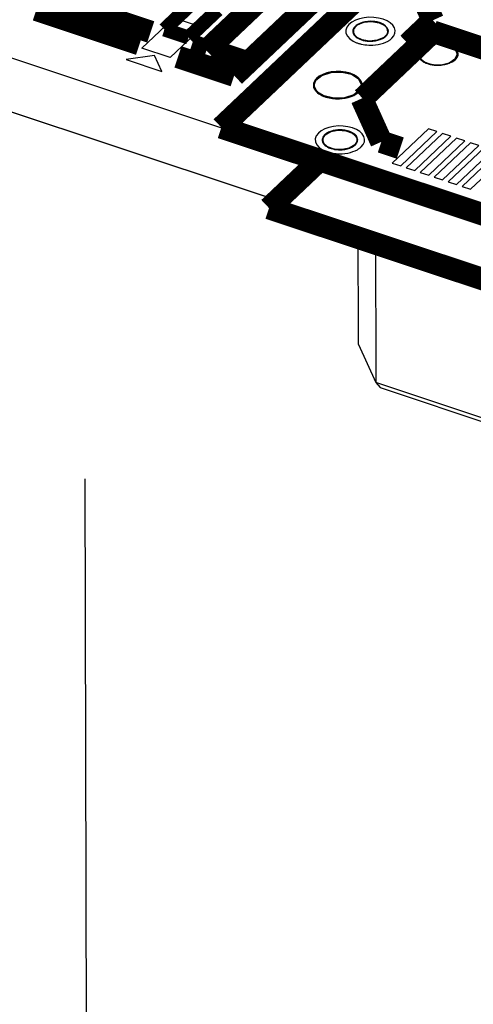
# Model space of a CAD drawing. Extents: x 0 to 1189, y 0 to 841.
# Tile 239 of 256: x 606.41 to 611.29, y 534.86 to 545.47. Entities that reach past the tile are written whole.
import ezdxf

# ---------------------------------------------------------------- set-up
doc = ezdxf.new("R2010")
doc.units = 0
doc.header["$LTSCALE"] = 65.395
doc.linetypes.add('DASHED', pattern=[0.2, 0.1, -0.1])
doc.layers.get('0').update_dxf_attribs({"linetype": 'CONTINUOUS'})

msp = doc.modelspace()

# ---------------------------------------------------------------- linework, layer by layer
at = {"color": 7, "linetype": 'DASHED'}
msp.add_line((607.027, 579.76), (607.491, 365.493), dxfattribs=at)
at = {"color": 7, "linetype": 'Continuous'}
for p, q in [((634.624, 535.635), (571.439, 556.657)), ((634.625, 535.056), (571.44, 556.078)), ((607.725, 545.162), (608.315, 545.721)), ((608.621, 545.619), (608.031, 545.06)), ((610.41, 545.261), (610.417, 545.267)), ((608.031, 545.06), (607.725, 545.162)), ((610.168, 545.239), (610.185, 545.239)), ((610.252, 545.245), (610.267, 545.249)), ((607.863, 545.082), (607.558, 545.038)), ((607.558, 545.038), (607.941, 544.911)), ((607.941, 544.911), (607.863, 545.082)), ((611.09, 545.036), (611.096, 545.041)), ((610.908, 544.98), (610.919, 544.98)), ((610.053, 544.682), (610.059, 544.688)), ((609.733, 544.096), (609.742, 544.092)), ((609.949, 544.082), (609.963, 544.087)), ((610.011, 544.114), (610.018, 544.12)), ((610.081, 544.091), (610.087, 544.097)), ((609.747, 544.037), (609.759, 544.034)), ((610.059, 541.97), (610.056, 543.231)), ((610.242, 543.169), (610.245, 541.559)), ((610.059, 541.97), (610.245, 541.559)), ((610.245, 541.559), (610.29, 541.504)), ((619.861, 538.36), (610.245, 541.559)), ((610.29, 541.504), (619.869, 538.317))]:
    msp.add_line(p, q, dxfattribs=at)
at = {"color": 6, "linetype": 'Continuous'}
for p, q in [((599.783, 546.65), (623.463, 538.772)), ((610.177, 545.238), (610.098, 545.251)), ((610.33, 545.274), (610.26, 545.246)), ((610.26, 545.246), (610.177, 545.238)), ((611.035, 545.001), (610.947, 544.979)), ((610.089, 544.763), (610.071, 544.711)), ((609.907, 544.626), (609.792, 544.622)), ((610.007, 544.658), (609.907, 544.626)), ((610.071, 544.711), (610.007, 544.658)), ((609.957, 544.084), (609.877, 544.068)), ((610.018, 544.118), (609.957, 544.084)), ((609.877, 544.068), (609.795, 544.074))]:
    msp.add_line(p, q, dxfattribs=at)
at = {"color": 1, "linetype": 'Continuous'}
for p, q in [((608.137, 545.464), (608.041, 545.373)), ((608.305, 545.408), (608.137, 545.464)), ((608.041, 545.373), (608.209, 545.317)), ((608.209, 545.317), (608.305, 545.408)), ((610.812, 544.293), (610.421, 543.922)), ((610.513, 543.892), (610.903, 544.262)), ((610.962, 544.243), (610.571, 543.872)), ((610.663, 543.842), (611.054, 544.212)), ((611.112, 544.193), (610.722, 543.822)), ((610.903, 544.262), (610.812, 544.293)), ((611.054, 544.212), (610.962, 544.243)), ((611.204, 544.162), (611.112, 544.193)), ((610.814, 543.792), (611.204, 544.162)), ((611.263, 544.142), (610.872, 543.772)), ((610.964, 543.742), (611.354, 544.112)), ((611.413, 544.092), (611.023, 543.722)), ((611.354, 544.112), (611.263, 544.142)), ((611.114, 543.692), (611.505, 544.062)), ((611.564, 544.042), (611.173, 543.672)), ((611.265, 543.642), (611.655, 544.012)), ((610.421, 543.922), (610.513, 543.892)), ((610.571, 543.872), (610.663, 543.842)), ((610.722, 543.822), (610.814, 543.792)), ((610.872, 543.772), (610.964, 543.742)), ((611.023, 543.722), (611.114, 543.692)), ((611.173, 543.672), (611.265, 543.642))]:
    msp.add_line(p, q, dxfattribs=at)
at = {"color": 7, "linetype": 'Continuous'}
for points, const_width in [([(608.581, 544.307), (610.33, 545.965)], 0.242), ([(608.421, 545.136), (609.136, 545.814)], 0.242), ([(608.72, 544.865), (609.704, 545.797)], 0.242), ([(610.696, 545.82), (610.859, 545.461)], 0.242), ([(606.755, 545.691), (607.821, 545.336)], 0.242), ([(606.589, 545.574), (607.701, 545.204)], 0.242), ([(607.968, 545.362), (608.281, 545.659)], 0.151), ([(608.541, 545.573), (608.228, 545.276)], 0.151), ([(610.859, 545.461), (610.592, 545.208)], 0.242), ([(608.228, 545.276), (607.968, 545.362)], 0.151), ([(610.861, 545.338), (610.103, 544.619)], 0.242), ([(611.595, 545.094), (610.861, 545.338)], 0.242), ([(608.261, 545.19), (608.421, 545.136)], 0.242), ([(610.592, 545.208), (610.646, 545.19)], 0.242), ([(608.114, 545.067), (608.72, 544.865)], 0.242), ([(608.581, 544.96), (608.724, 545.095)], 0.242), ([(608.587, 545.099), (608.606, 544.985)], 0.242), ([(608.8, 545.028), (608.587, 545.099)], 0.242), ([(608.606, 544.985), (608.8, 545.028)], 0.242), ([(610.093, 544.619), (610.304, 544.152)], 0.242), ([(620.878, 540.216), (608.581, 544.307)], 0.242), ([(610.304, 544.152), (610.508, 544.084)], 0.242), ([(609.095, 543.438), (609.64, 543.955)], 0.242), ([(619.283, 540.049), (609.095, 543.438)], 0.242)]:
    msp.add_lwpolyline(points, dxfattribs=dict(at, const_width=const_width))
for points in [[(610.4, 545.434), (610.365, 545.455), (610.322, 545.473), (610.274, 545.485), (610.223, 545.492), (610.17, 545.493), (610.118, 545.488), (610.069, 545.477), (610.024, 545.462), (609.986, 545.441), (609.955, 545.416)], [(609.955, 545.416), (609.932, 545.387), (609.921, 545.354), (609.923, 545.322), (609.938, 545.29), (609.964, 545.261), (610.001, 545.235)], [(610.021, 545.396), (610.011, 545.384), (610.003, 545.371), (609.998, 545.358), (609.996, 545.345), (609.997, 545.332), (610.001, 545.319)], [(610.029, 545.396), (610.018, 545.384), (610.01, 545.372), (610.005, 545.359), (610.003, 545.346), (610.004, 545.333), (610.007, 545.32)], [(610.047, 545.416), (610.042, 545.413), (610.038, 545.41), (610.033, 545.407), (610.029, 545.403), (610.025, 545.399), (610.021, 545.396)], [(610.042, 545.407), (610.04, 545.405), (610.037, 545.403), (610.035, 545.401), (610.033, 545.4), (610.031, 545.398), (610.029, 545.396)], [(610.214, 545.446), (610.182, 545.447), (610.15, 545.445), (610.119, 545.439), (610.09, 545.431), (610.064, 545.42), (610.042, 545.407)], [(610.22, 545.449), (610.188, 545.451), (610.157, 545.449), (610.126, 545.445), (610.097, 545.438), (610.071, 545.428), (610.047, 545.416)], [(610.286, 545.432), (610.275, 545.435), (610.264, 545.438), (610.252, 545.441), (610.239, 545.443), (610.227, 545.445), (610.214, 545.446)], [(610.294, 545.432), (610.283, 545.436), (610.271, 545.44), (610.259, 545.443), (610.246, 545.446), (610.233, 545.448), (610.22, 545.449)], [(610.365, 545.311), (610.373, 545.334), (610.372, 545.357), (610.363, 545.379), (610.345, 545.399), (610.319, 545.417), (610.286, 545.432)], [(610.376, 545.325), (610.378, 545.346), (610.374, 545.366), (610.363, 545.385), (610.346, 545.403), (610.323, 545.419), (610.294, 545.432)], [(610.417, 545.267), (610.439, 545.293), (610.451, 545.322), (610.454, 545.352), (610.446, 545.381), (610.428, 545.408), (610.4, 545.434)], [(610.001, 545.319), (610.005, 545.31), (610.01, 545.302), (610.017, 545.294), (610.024, 545.287), (610.033, 545.279), (610.043, 545.272)], [(610.007, 545.32), (610.01, 545.314), (610.013, 545.308), (610.017, 545.302), (610.022, 545.297), (610.027, 545.291), (610.033, 545.286)], [(610.033, 545.286), (610.034, 545.285), (610.036, 545.283), (610.038, 545.282), (610.04, 545.28), (610.042, 545.279), (610.044, 545.277)], [(610.043, 545.272), (610.05, 545.268), (610.057, 545.264), (610.065, 545.26), (610.074, 545.257), (610.082, 545.253), (610.092, 545.25)], [(610.044, 545.277), (610.051, 545.273), (610.058, 545.269), (610.065, 545.265), (610.073, 545.261), (610.082, 545.257), (610.091, 545.254)], [(610.091, 545.254), (610.093, 545.253), (610.096, 545.252), (610.098, 545.252), (610.101, 545.251), (610.103, 545.25), (610.106, 545.249)], [(610.092, 545.25), (610.11, 545.245), (610.13, 545.241), (610.15, 545.238), (610.171, 545.236), (610.192, 545.236), (610.213, 545.237)], [(610.213, 545.237), (610.241, 545.24), (610.268, 545.246), (610.293, 545.254), (610.315, 545.264), (610.335, 545.275), (610.352, 545.289)], [(610.267, 545.249), (610.277, 545.251), (610.287, 545.255), (610.297, 545.258), (610.306, 545.262), (610.314, 545.267), (610.323, 545.271)], [(610.323, 545.271), (610.325, 545.272), (610.326, 545.273), (610.328, 545.275), (610.33, 545.276), (610.332, 545.277), (610.334, 545.278)], [(610.334, 545.278), (610.336, 545.28), (610.339, 545.282), (610.341, 545.284), (610.343, 545.286), (610.345, 545.288), (610.348, 545.29)], [(610.348, 545.29), (610.351, 545.293), (610.354, 545.297), (610.357, 545.3), (610.36, 545.304), (610.363, 545.308), (610.365, 545.311)], [(610.352, 545.289), (610.357, 545.294), (610.362, 545.3), (610.367, 545.306), (610.37, 545.313), (610.373, 545.319), (610.376, 545.325)], [(610.376, 545.237), (610.382, 545.241), (610.388, 545.245), (610.393, 545.248), (610.399, 545.252), (610.405, 545.257), (610.41, 545.261)], [(610.001, 545.235), (610.007, 545.232), (610.014, 545.229), (610.021, 545.226), (610.028, 545.223), (610.035, 545.22), (610.043, 545.217)], [(610.043, 545.217), (610.05, 545.214), (610.057, 545.212), (610.065, 545.21), (610.072, 545.208), (610.08, 545.206), (610.088, 545.204)], [(610.088, 545.204), (610.107, 545.2), (610.128, 545.197), (610.148, 545.195), (610.169, 545.194), (610.189, 545.193), (610.211, 545.194)], [(610.106, 545.249), (610.116, 545.247), (610.126, 545.245), (610.137, 545.243), (610.147, 545.241), (610.157, 545.24), (610.168, 545.239)], [(610.185, 545.239), (610.191, 545.239), (610.196, 545.239), (610.201, 545.239), (610.206, 545.239), (610.211, 545.239), (610.217, 545.24)], [(610.211, 545.194), (610.242, 545.196), (610.271, 545.201), (610.3, 545.207), (610.327, 545.216), (610.353, 545.226), (610.376, 545.237)], [(610.217, 545.24), (610.223, 545.24), (610.228, 545.241), (610.234, 545.242), (610.24, 545.243), (610.246, 545.244), (610.252, 545.245)], [(610.729, 545.156), (610.715, 545.139), (610.705, 545.121), (610.7, 545.103), (610.7, 545.084), (610.706, 545.066), (610.717, 545.048)], [(610.733, 545.159), (610.719, 545.141), (610.71, 545.122), (610.706, 545.102), (610.708, 545.082), (610.716, 545.063), (610.73, 545.045)], [(611.049, 545.184), (611.011, 545.199), (610.969, 545.209), (610.923, 545.213), (610.877, 545.212), (610.833, 545.205), (610.792, 545.193), (610.757, 545.176), (610.729, 545.156)], [(611.07, 545.185), (611.037, 545.201), (610.998, 545.212), (610.956, 545.218), (610.912, 545.22), (610.869, 545.217), (610.828, 545.209), (610.791, 545.196), (610.759, 545.179), (610.733, 545.159)], [(611.12, 545.096), (611.118, 545.112), (611.111, 545.128), (611.101, 545.144), (611.087, 545.159), (611.07, 545.172), (611.049, 545.184)], [(611.12, 545.059), (611.13, 545.081), (611.133, 545.104), (611.128, 545.126), (611.115, 545.148), (611.096, 545.168), (611.07, 545.185)], [(610.717, 545.048), (610.719, 545.046), (610.721, 545.044), (610.723, 545.041), (610.726, 545.038), (610.728, 545.036), (610.731, 545.033)], [(610.73, 545.045), (610.737, 545.037), (610.746, 545.03), (610.755, 545.024), (610.765, 545.017), (610.776, 545.011), (610.787, 545.006)], [(610.958, 544.982), (610.987, 544.986), (611.015, 544.993), (611.041, 545.002), (611.065, 545.013), (611.085, 545.025), (611.103, 545.039)], [(611.096, 545.041), (611.103, 545.05), (611.109, 545.058), (611.113, 545.068), (611.117, 545.077), (611.119, 545.086), (611.12, 545.096)], [(611.103, 545.039), (611.106, 545.042), (611.109, 545.045), (611.112, 545.049), (611.115, 545.052), (611.117, 545.056), (611.12, 545.059)], [(610.731, 545.033), (610.736, 545.029), (610.743, 545.024), (610.749, 545.019), (610.756, 545.015), (610.763, 545.011), (610.771, 545.007)], [(610.771, 545.007), (610.774, 545.005), (610.777, 545.004), (610.781, 545.002), (610.784, 545.001), (610.788, 544.999), (610.791, 544.998)], [(610.787, 545.006), (610.805, 544.999), (610.824, 544.993), (610.844, 544.988), (610.865, 544.984), (610.886, 544.982), (610.908, 544.98)], [(610.791, 544.998), (610.8, 544.995), (610.81, 544.992), (610.82, 544.989), (610.831, 544.986), (610.841, 544.984), (610.852, 544.982)], [(610.852, 544.982), (610.862, 544.98), (610.873, 544.979), (610.883, 544.978), (610.894, 544.978), (610.904, 544.978), (610.916, 544.978)], [(610.916, 544.978), (610.921, 544.978), (610.926, 544.978), (610.931, 544.978), (610.936, 544.979), (610.941, 544.979), (610.947, 544.979)], [(610.919, 544.98), (610.925, 544.98), (610.932, 544.98), (610.939, 544.981), (610.945, 544.981), (610.952, 544.982), (610.958, 544.982)], [(610.947, 544.979), (610.962, 544.981), (610.978, 544.984), (610.993, 544.987), (611.007, 544.991), (611.021, 544.996), (611.035, 545.001)], [(611.035, 545.001), (611.045, 545.006), (611.055, 545.011), (611.065, 545.017), (611.074, 545.023), (611.082, 545.029), (611.09, 545.036)], [(609.605, 544.835), (609.591, 544.818), (609.58, 544.8), (609.574, 544.78), (609.572, 544.761), (609.574, 544.742), (609.581, 544.723)], [(609.615, 544.836), (609.603, 544.822), (609.592, 544.807), (609.585, 544.792), (609.581, 544.777), (609.58, 544.762), (609.581, 544.746)], [(610.044, 544.852), (610.009, 544.873), (609.967, 544.89), (609.92, 544.902), (609.869, 544.909), (609.817, 544.91), (609.765, 544.905), (609.718, 544.895), (609.673, 544.879), (609.636, 544.859), (609.605, 544.835)], [(610.034, 544.853), (609.996, 544.875), (609.95, 544.891), (609.898, 544.902), (609.844, 544.906), (609.79, 544.904), (609.737, 544.895), (609.69, 544.881), (609.649, 544.861), (609.615, 544.836)], [(610.047, 544.843), (610.045, 544.845), (610.043, 544.847), (610.04, 544.848), (610.038, 544.85), (610.036, 544.852), (610.034, 544.853)], [(610.057, 544.84), (610.056, 544.842), (610.053, 544.844), (610.051, 544.846), (610.048, 544.848), (610.046, 544.85), (610.044, 544.852)], [(610.089, 544.746), (610.091, 544.763), (610.089, 544.78), (610.083, 544.797), (610.075, 544.813), (610.062, 544.828), (610.047, 544.843)], [(610.089, 544.729), (610.095, 544.747), (610.096, 544.767), (610.093, 544.786), (610.085, 544.805), (610.074, 544.823), (610.057, 544.84)], [(609.581, 544.746), (609.587, 544.729), (609.596, 544.712), (609.608, 544.696), (609.624, 544.681), (609.643, 544.667), (609.666, 544.655)], [(609.581, 544.723), (609.59, 544.708), (609.601, 544.694), (609.615, 544.681), (609.632, 544.668), (609.651, 544.657), (609.672, 544.647)], [(610.055, 544.69), (610.063, 544.698), (610.071, 544.707), (610.077, 544.717), (610.082, 544.726), (610.086, 544.736), (610.089, 544.746)], [(610.059, 544.688), (610.066, 544.694), (610.071, 544.701), (610.077, 544.707), (610.081, 544.715), (610.085, 544.721), (610.089, 544.729)], [(609.666, 544.655), (609.669, 544.653), (609.673, 544.651), (609.677, 544.649), (609.682, 544.648), (609.686, 544.646), (609.691, 544.644)], [(609.672, 544.647), (609.675, 544.646), (609.678, 544.644), (609.681, 544.643), (609.685, 544.641), (609.688, 544.64), (609.692, 544.639)], [(609.691, 544.644), (609.707, 544.638), (609.724, 544.633), (609.742, 544.629), (609.761, 544.625), (609.78, 544.622), (609.8, 544.62)], [(609.692, 544.639), (609.708, 544.633), (609.724, 544.629), (609.741, 544.625), (609.759, 544.621), (609.777, 544.619), (609.796, 544.617)], [(609.796, 544.617), (609.809, 544.616), (609.824, 544.616), (609.839, 544.616), (609.853, 544.616), (609.867, 544.617), (609.882, 544.618)], [(609.8, 544.62), (609.811, 544.62), (609.824, 544.619), (609.836, 544.619), (609.849, 544.619), (609.861, 544.62), (609.874, 544.621)], [(609.874, 544.621), (609.91, 544.625), (609.945, 544.633), (609.977, 544.644), (610.007, 544.657), (610.033, 544.672), (610.055, 544.69)], [(609.882, 544.618), (609.916, 544.623), (609.948, 544.63), (609.979, 544.64), (610.007, 544.652), (610.031, 544.666), (610.053, 544.682)], [(610.071, 544.264), (610.036, 544.285), (609.993, 544.303), (609.945, 544.315), (609.894, 544.322), (609.841, 544.323), (609.788, 544.318), (609.74, 544.308), (609.695, 544.292), (609.656, 544.271), (609.626, 544.247)], [(609.626, 544.247), (609.603, 544.217), (609.592, 544.185), (609.594, 544.152), (609.608, 544.121), (609.635, 544.091), (609.672, 544.066)], [(609.692, 544.226), (609.682, 544.214), (609.674, 544.202), (609.669, 544.189), (609.667, 544.176), (609.668, 544.163), (609.671, 544.15)], [(609.699, 544.226), (609.69, 544.217), (609.683, 544.207), (609.678, 544.197), (609.675, 544.187), (609.673, 544.176), (609.674, 544.165)], [(609.745, 544.26), (609.735, 544.255), (609.725, 544.25), (609.715, 544.245), (609.707, 544.239), (609.699, 544.233), (609.692, 544.226)], [(609.739, 544.253), (609.732, 544.249), (609.724, 544.245), (609.717, 544.24), (609.711, 544.236), (609.705, 544.231), (609.699, 544.226)], [(609.884, 544.277), (609.858, 544.277), (609.833, 544.276), (609.807, 544.273), (609.783, 544.268), (609.76, 544.261), (609.739, 544.253)], [(609.882, 544.28), (609.858, 544.281), (609.834, 544.28), (609.81, 544.277), (609.787, 544.273), (609.766, 544.267), (609.745, 544.26)], [(609.965, 544.263), (609.953, 544.267), (609.939, 544.271), (609.926, 544.274), (609.911, 544.277), (609.897, 544.279), (609.882, 544.28)], [(609.957, 544.262), (609.946, 544.265), (609.934, 544.269), (609.922, 544.271), (609.91, 544.274), (609.897, 544.275), (609.884, 544.277)], [(610.042, 544.158), (610.044, 544.178), (610.039, 544.198), (610.027, 544.217), (610.009, 544.234), (609.985, 544.25), (609.957, 544.262)], [(610.046, 544.154), (610.049, 544.174), (610.045, 544.195), (610.035, 544.215), (610.017, 544.233), (609.994, 544.249), (609.965, 544.263)], [(610.087, 544.097), (610.109, 544.124), (610.122, 544.152), (610.124, 544.182), (610.117, 544.211), (610.099, 544.238), (610.071, 544.264)], [(609.671, 544.15), (609.677, 544.139), (609.685, 544.127), (609.696, 544.116), (609.709, 544.106), (609.723, 544.097), (609.74, 544.089)], [(609.674, 544.165), (609.674, 544.162), (609.675, 544.159), (609.676, 544.156), (609.677, 544.153), (609.678, 544.15), (609.679, 544.146)], [(609.679, 544.146), (609.68, 544.145), (609.681, 544.142), (609.682, 544.14), (609.684, 544.138), (609.685, 544.137), (609.686, 544.134)], [(609.686, 544.134), (609.69, 544.129), (609.695, 544.123), (609.701, 544.118), (609.707, 544.113), (609.714, 544.108), (609.721, 544.103)], [(609.721, 544.103), (609.723, 544.102), (609.725, 544.101), (609.727, 544.1), (609.729, 544.099), (609.731, 544.098), (609.733, 544.096)], [(609.74, 544.089), (609.743, 544.087), (609.747, 544.086), (609.751, 544.084), (609.755, 544.083), (609.758, 544.082), (609.762, 544.08)], [(609.742, 544.092), (609.744, 544.091), (609.747, 544.09), (609.75, 544.088), (609.754, 544.087), (609.757, 544.086), (609.761, 544.085)], [(609.761, 544.085), (609.764, 544.083), (609.769, 544.082), (609.774, 544.08), (609.778, 544.079), (609.782, 544.078), (609.787, 544.077)], [(609.884, 544.067), (609.912, 544.07), (609.938, 544.076), (609.963, 544.084), (609.986, 544.094), (610.006, 544.105), (610.022, 544.119)], [(609.963, 544.087), (609.972, 544.091), (609.981, 544.095), (609.989, 544.099), (609.997, 544.104), (610.004, 544.109), (610.011, 544.114)], [(610.018, 544.12), (610.024, 544.126), (610.029, 544.132), (610.033, 544.138), (610.037, 544.144), (610.04, 544.151), (610.042, 544.158)], [(610.022, 544.119), (610.028, 544.124), (610.033, 544.13), (610.037, 544.136), (610.041, 544.142), (610.043, 544.147), (610.046, 544.154)], [(610.046, 544.067), (610.052, 544.071), (610.058, 544.075), (610.064, 544.079), (610.07, 544.083), (610.075, 544.086), (610.081, 544.091)], [(609.672, 544.066), (609.683, 544.06), (609.694, 544.055), (609.707, 544.05), (609.719, 544.045), (609.733, 544.041), (609.747, 544.037)], [(609.759, 544.034), (609.778, 544.03), (609.798, 544.027), (609.819, 544.025), (609.84, 544.024), (609.86, 544.023), (609.882, 544.024)], [(609.762, 544.08), (609.781, 544.075), (609.801, 544.071), (609.821, 544.068), (609.842, 544.066), (609.863, 544.066), (609.884, 544.067)], [(609.787, 544.077), (609.789, 544.076), (609.793, 544.076), (609.795, 544.075), (609.798, 544.075), (609.8, 544.074), (609.804, 544.074)], [(609.804, 544.074), (609.814, 544.072), (609.824, 544.071), (609.835, 544.07), (609.845, 544.069), (609.856, 544.069), (609.868, 544.069)], [(609.868, 544.069), (609.871, 544.069), (609.874, 544.069), (609.877, 544.069), (609.881, 544.07), (609.884, 544.07), (609.887, 544.07)], [(609.882, 544.024), (609.912, 544.027), (609.942, 544.031), (609.971, 544.038), (609.998, 544.046), (610.023, 544.056), (610.046, 544.067)], [(609.887, 544.07), (609.898, 544.071), (609.908, 544.073), (609.919, 544.075), (609.929, 544.077), (609.938, 544.079), (609.949, 544.082)]]:
    msp.add_lwpolyline(points, dxfattribs=at)
at = {"color": 6, "linetype": 'Continuous'}
for points in [[(610.001, 545.342), (610.008, 545.371), (610.047, 545.412), (610.116, 545.44)], [(610.116, 545.44), (610.199, 545.448), (610.279, 545.435), (610.34, 545.405), (610.373, 545.362), (610.376, 545.343)], [(610.098, 545.251), (610.036, 545.281), (610.004, 545.324), (610.001, 545.342)], [(610.376, 545.343), (610.369, 545.316), (610.33, 545.274)], [(610.7, 545.095), (610.724, 545.15), (610.785, 545.19), (610.872, 545.212)], [(610.872, 545.212), (610.967, 545.209), (611.048, 545.184), (611.102, 545.143), (611.12, 545.096)], [(610.947, 544.979), (610.852, 544.982), (610.771, 545.007), (610.717, 545.049), (610.7, 545.095)], [(611.12, 545.096), (611.095, 545.041), (611.035, 545.001)], [(609.581, 544.762), (609.599, 544.815), (609.663, 544.867), (609.763, 544.899)], [(609.763, 544.899), (609.878, 544.903), (609.981, 544.88), (610.056, 544.833), (610.088, 544.773), (610.089, 544.763)], [(609.792, 544.622), (609.689, 544.646), (609.614, 544.692), (609.582, 544.753), (609.581, 544.762)], [(609.671, 544.173), (609.673, 544.185), (609.7, 544.229), (609.761, 544.263)], [(609.761, 544.263), (609.84, 544.278), (609.923, 544.272), (609.992, 544.247), (610.035, 544.208), (610.046, 544.174)], [(609.795, 544.074), (609.726, 544.099), (609.682, 544.139), (609.671, 544.173)], [(610.046, 544.174), (610.045, 544.162), (610.018, 544.118)]]:
    msp.add_lwpolyline(points, dxfattribs=at)

doc.saveas('drawing.dxf')
